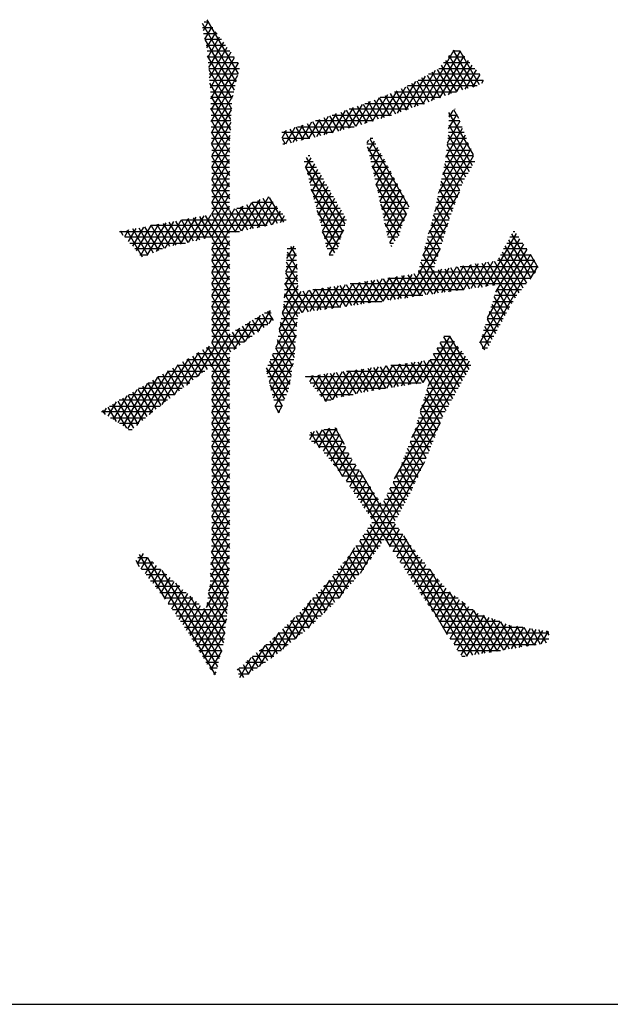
# Model space of a CAD drawing. Header units: millimetres. Extents: x 773 to 1664, y 340 to 970.
# Tile 23 of 60: x 1238 to 1246, y 340 to 353. Entities that reach past the tile are written whole.
import ezdxf

# ---------------------------------------------------------------- set-up
doc = ezdxf.new("R2010")
doc.units = ezdxf.units.MM
doc.header["$LTSCALE"] = 46.2
doc.layers.get('0').update_dxf_attribs({"linetype": 'CONTINUOUS'})
doc.layers.add('1', color=7, linetype='CONTINUOUS')

msp = doc.modelspace()

# ---------------------------------------------------------------- linework, layer by layer
at = {"linetype": 'Continuous'}
msp.add_line((772.801, 340.328), (1663.801, 340.328), dxfattribs=at)
at = {"layer": '1', "linetype": 'Continuous'}
for p, q in [((1241.021, 352.401), (1240.58, 353.165)), ((1240.657, 353.192), (1240.588, 353.073)), ((1240.603, 353.188), (1240.66, 353.188)), ((1240.638, 353.217), (1241.047, 352.508)), ((1240.716, 353.112), (1240.58, 353.112)), ((1240.595, 353.035), (1240.772, 353.035)), ((1240.611, 352.961), (1240.706, 353.125)), ((1240.755, 353.058), (1240.634, 352.849)), ((1240.828, 352.959), (1240.611, 352.959)), ((1240.611, 352.959), (1240.995, 352.294)), ((1240.65, 352.723), (1240.805, 352.991)), ((1240.854, 352.924), (1240.661, 352.589)), ((1240.627, 352.883), (1240.884, 352.883)), ((1240.94, 352.807), (1240.643, 352.807)), ((1240.672, 352.456), (1240.903, 352.857)), ((1240.952, 352.79), (1240.682, 352.322)), ((1243.466, 352.113), (1243.875, 352.822)), ((1243.955, 352.807), (1243.577, 352.154)), ((1243.955, 352.807), (1243.859, 352.807)), ((1243.864, 352.813), (1244.137, 352.339)), ((1244.211, 352.364), (1243.956, 352.806)), ((1240.969, 352.187), (1240.648, 352.743)), ((1240.649, 352.731), (1240.996, 352.731)), ((1241.049, 352.654), (1240.655, 352.654)), ((1240.688, 352.18), (1241.002, 352.723)), ((1241.05, 352.653), (1240.691, 352.033)), ((1243.689, 352.194), (1244.007, 352.745)), ((1244.084, 352.654), (1243.738, 352.654)), ((1243.762, 352.684), (1243.985, 352.298)), ((1243.799, 352.731), (1244.019, 352.731)), ((1244.059, 352.683), (1243.8, 352.235)), ((1244.061, 352.318), (1243.813, 352.749)), ((1240.662, 352.578), (1241.067, 352.578)), ((1240.663, 352.565), (1240.959, 352.051)), ((1243.63, 352.551), (1243.354, 352.073)), ((1243.765, 352.222), (1243.588, 352.528)), ((1243.655, 352.564), (1243.838, 352.249)), ((1243.678, 352.578), (1244.148, 352.578)), ((1243.91, 352.275), (1243.711, 352.62)), ((1243.912, 352.275), (1244.111, 352.621)), ((1244.164, 352.56), (1244.017, 352.306)), ((1241.046, 352.502), (1240.668, 352.502)), ((1240.674, 352.426), (1241.027, 352.426)), ((1240.694, 351.885), (1241.043, 352.489)), ((1243.372, 352.408), (1243.132, 351.992)), ((1243.243, 352.032), (1243.501, 352.479)), ((1243.388, 352.417), (1243.547, 352.143)), ((1243.404, 352.426), (1244.256, 352.426)), ((1243.619, 352.169), (1243.455, 352.454)), ((1243.522, 352.491), (1243.692, 352.196)), ((1244.212, 352.502), (1243.542, 352.502)), ((1244.122, 352.334), (1244.216, 352.498)), ((1244.259, 352.42), (1244.236, 352.381)), ((1240.953, 351.911), (1240.677, 352.388)), ((1241.009, 352.35), (1240.68, 352.35)), ((1240.686, 352.273), (1240.99, 352.273)), ((1243.126, 352.286), (1242.916, 351.923)), ((1243.024, 351.958), (1243.243, 352.337)), ((1243.095, 352.273), (1243.906, 352.273)), ((1243.115, 352.281), (1243.256, 352.037)), ((1243.329, 352.063), (1243.186, 352.311)), ((1243.255, 352.343), (1243.401, 352.09)), ((1244.178, 352.35), (1243.266, 352.35)), ((1243.474, 352.116), (1243.322, 352.38)), ((1240.688, 352.217), (1240.946, 351.77)), ((1240.971, 352.197), (1240.688, 352.197)), ((1240.978, 352.225), (1240.697, 351.738)), ((1242.595, 351.824), (1242.783, 352.15)), ((1242.895, 352.192), (1242.701, 351.855)), ((1242.887, 351.914), (1242.756, 352.14)), ((1242.808, 351.889), (1243.01, 352.239)), ((1242.829, 352.167), (1242.961, 351.938)), ((1243.035, 351.961), (1242.901, 352.194)), ((1243.697, 352.197), (1242.909, 352.197)), ((1242.972, 352.223), (1243.11, 351.985)), ((1243.183, 352.01), (1243.043, 352.252)), ((1240.689, 352.121), (1240.963, 352.121)), ((1240.939, 351.629), (1240.691, 352.059)), ((1240.959, 352.045), (1240.691, 352.045)), ((1240.7, 351.591), (1240.959, 352.038)), ((1242.448, 352.027), (1242.281, 351.737)), ((1242.385, 351.766), (1242.558, 352.066)), ((1242.393, 352.008), (1242.512, 351.801)), ((1242.588, 351.822), (1242.466, 352.033)), ((1242.671, 352.108), (1242.49, 351.795)), ((1243.278, 352.045), (1242.5, 352.045)), ((1242.539, 352.059), (1242.664, 351.843)), ((1242.738, 351.867), (1242.612, 352.086)), ((1242.684, 352.113), (1242.812, 351.89)), ((1242.706, 352.121), (1243.487, 352.121)), ((1243.858, 352.03), (1243.807, 351.941)), ((1243.938, 351.922), (1243.871, 352.037)), ((1243.89, 352.045), (1243.885, 352.045)), ((1240.693, 351.969), (1240.955, 351.969)), ((1240.694, 351.901), (1240.936, 351.483)), ((1240.952, 351.892), (1240.694, 351.892)), ((1242.009, 351.876), (1241.871, 351.637)), ((1241.972, 351.66), (1242.118, 351.912)), ((1242.132, 351.697), (1242.025, 351.881)), ((1242.819, 351.892), (1242.059, 351.892)), ((1242.228, 351.95), (1242.074, 351.684)), ((1242.099, 351.906), (1242.208, 351.718)), ((1242.284, 351.738), (1242.173, 351.931)), ((1242.176, 351.709), (1242.338, 351.988)), ((1242.246, 351.957), (1242.36, 351.759)), ((1242.281, 351.969), (1243.058, 351.969)), ((1242.436, 351.78), (1242.319, 351.982)), ((1243.952, 351.888), (1243.787, 351.602)), ((1243.805, 352.001), (1244.125, 351.446)), ((1243.805, 351.786), (1243.916, 351.978)), ((1243.806, 351.969), (1243.92, 351.969)), ((1243.95, 351.892), (1243.809, 351.892)), ((1240.696, 351.816), (1240.948, 351.816)), ((1240.951, 351.872), (1240.701, 351.44)), ((1241.626, 351.671), (1241.683, 351.77)), ((1241.655, 351.76), (1241.744, 351.607)), ((1241.792, 351.805), (1241.667, 351.589)), ((1241.821, 351.625), (1241.729, 351.785)), ((1241.769, 351.613), (1241.9, 351.841)), ((1241.803, 351.809), (1241.899, 351.643)), ((1241.826, 351.816), (1242.568, 351.816)), ((1241.977, 351.661), (1241.877, 351.833)), ((1241.951, 351.857), (1242.054, 351.679)), ((1243.768, 351.418), (1243.987, 351.797)), ((1243.808, 351.816), (1243.98, 351.816)), ((1244.119, 351.304), (1243.81, 351.838)), ((1240.936, 351.33), (1240.697, 351.743)), ((1240.944, 351.74), (1240.697, 351.74)), ((1240.699, 351.664), (1240.941, 351.664)), ((1240.701, 351.287), (1240.943, 351.706)), ((1242.29, 351.74), (1241.621, 351.74)), ((1241.627, 351.664), (1241.988, 351.664)), ((1241.666, 351.589), (1241.627, 351.656)), ((1242.753, 351.641), (1242.732, 351.604)), ((1242.757, 351.494), (1242.832, 351.625)), ((1242.771, 351.657), (1243.285, 350.767)), ((1242.778, 351.664), (1242.811, 351.664)), ((1244.023, 351.706), (1243.723, 351.187)), ((1243.793, 351.664), (1244.039, 351.664)), ((1243.797, 351.708), (1244.073, 351.231)), ((1244.009, 351.74), (1243.801, 351.74)), ((1240.937, 351.588), (1240.7, 351.588)), ((1240.7, 351.586), (1240.936, 351.178)), ((1240.936, 351.541), (1240.701, 351.135)), ((1240.701, 351.511), (1240.936, 351.511)), ((1241.66, 351.588), (1241.633, 351.588)), ((1242.852, 351.588), (1242.735, 351.588)), ((1243.251, 350.672), (1242.743, 351.552)), ((1242.753, 351.511), (1242.893, 351.511)), ((1242.875, 351.546), (1242.781, 351.385)), ((1244.094, 351.525), (1243.619, 350.701)), ((1243.673, 350.947), (1244.058, 351.615)), ((1243.778, 351.511), (1244.099, 351.511)), ((1244.029, 351.155), (1243.784, 351.578)), ((1244.069, 351.588), (1243.785, 351.588)), ((1240.936, 351.435), (1240.701, 351.435)), ((1240.936, 351.025), (1240.701, 351.432)), ((1240.701, 350.982), (1240.936, 351.389)), ((1240.701, 351.359), (1240.936, 351.359)), ((1241.912, 351.359), (1242.032, 351.359)), ((1241.931, 351.284), (1242.003, 351.409)), ((1242.449, 350.539), (1241.943, 351.414)), ((1241.988, 351.435), (1241.964, 351.435)), ((1242.935, 351.435), (1242.77, 351.435)), ((1242.787, 351.359), (1242.976, 351.359)), ((1242.806, 351.275), (1242.917, 351.468)), ((1242.96, 351.389), (1242.831, 351.165)), ((1243.541, 350.413), (1244.13, 351.434)), ((1243.76, 351.359), (1244.147, 351.359)), ((1244.129, 351.435), (1243.77, 351.435)), ((1243.771, 351.448), (1243.987, 351.075)), ((1240.936, 351.283), (1240.701, 351.283)), ((1240.701, 351.28), (1240.936, 350.873)), ((1240.936, 351.236), (1240.701, 350.83)), ((1242.076, 351.283), (1241.932, 351.283)), ((1241.932, 351.281), (1242.419, 350.438)), ((1242.047, 351.332), (1241.959, 351.18)), ((1241.986, 351.075), (1242.091, 351.256)), ((1242.8, 351.303), (1243.218, 350.578)), ((1243.017, 351.283), (1242.804, 351.283)), ((1242.855, 351.055), (1243.002, 351.31)), ((1243.045, 351.232), (1242.88, 350.946)), ((1244.104, 351.283), (1243.743, 351.283)), ((1243.953, 350.982), (1243.753, 351.328)), ((1240.701, 351.207), (1240.936, 351.207)), ((1240.936, 351.13), (1240.701, 351.13)), ((1240.936, 350.721), (1240.701, 351.127)), ((1241.952, 351.207), (1242.12, 351.207)), ((1242.164, 351.13), (1241.972, 351.13)), ((1242.135, 351.18), (1242.014, 350.971)), ((1242.042, 350.866), (1242.179, 351.104)), ((1242.821, 351.207), (1243.058, 351.207)), ((1243.1, 351.13), (1242.838, 351.13)), ((1242.905, 350.836), (1243.088, 351.153)), ((1243.884, 350.797), (1243.706, 351.105)), ((1244.014, 351.13), (1243.711, 351.13)), ((1243.727, 351.207), (1244.059, 351.207)), ((1243.729, 351.216), (1243.918, 350.89)), ((1240.701, 350.677), (1240.936, 351.084)), ((1240.701, 351.054), (1240.936, 351.054)), ((1240.936, 350.978), (1240.701, 350.978)), ((1240.701, 350.975), (1241.013, 350.434)), ((1241.992, 351.054), (1242.208, 351.054)), ((1242.389, 350.338), (1242.006, 351)), ((1242.252, 350.978), (1242.012, 350.978)), ((1242.223, 351.028), (1242.069, 350.761)), ((1242.855, 351.054), (1243.141, 351.054)), ((1243.185, 350.483), (1242.856, 351.053)), ((1243.182, 350.978), (1242.873, 350.978)), ((1243.13, 351.074), (1242.929, 350.726)), ((1242.954, 350.617), (1243.173, 350.996)), ((1243.951, 350.978), (1243.679, 350.978)), ((1243.682, 350.993), (1243.849, 350.704)), ((1243.695, 351.054), (1243.979, 351.054)), ((1240.936, 350.932), (1240.598, 350.347)), ((1240.701, 350.902), (1240.936, 350.902)), ((1241.098, 350.452), (1241.335, 350.861)), ((1241.445, 350.9), (1241.199, 350.473)), ((1241.301, 350.849), (1241.484, 350.533)), ((1241.562, 350.55), (1241.374, 350.876)), ((1241.454, 350.889), (1241.641, 350.567)), ((1242.032, 350.902), (1242.295, 350.902)), ((1242.097, 350.657), (1242.267, 350.951)), ((1242.311, 350.875), (1242.125, 350.552)), ((1242.89, 350.902), (1243.223, 350.902)), ((1243.215, 350.917), (1242.979, 350.507)), ((1243.944, 350.96), (1243.463, 350.126)), ((1243.816, 350.609), (1243.659, 350.882)), ((1243.663, 350.902), (1243.923, 350.902)), ((1240.699, 350.37), (1240.936, 350.779)), ((1240.936, 350.826), (1240.701, 350.826)), ((1240.936, 350.416), (1240.701, 350.822)), ((1240.701, 350.068), (1241.112, 350.78)), ((1240.701, 350.749), (1240.936, 350.749)), ((1241, 350.739), (1240.701, 350.22)), ((1241.092, 350.45), (1240.938, 350.716)), ((1241.224, 350.821), (1240.998, 350.43)), ((1241.011, 350.743), (1241.17, 350.467)), ((1241.029, 350.749), (1241.569, 350.749)), ((1241.249, 350.483), (1241.084, 350.769)), ((1241.156, 350.796), (1241.327, 350.5)), ((1241.405, 350.516), (1241.229, 350.822)), ((1241.507, 350.826), (1241.237, 350.826)), ((1241.299, 350.494), (1241.497, 350.837)), ((1241.549, 350.774), (1241.399, 350.515)), ((1242.339, 350.826), (1242.052, 350.826)), ((1242.072, 350.749), (1242.383, 350.749)), ((1242.08, 350.719), (1242.359, 350.237)), ((1242.152, 350.447), (1242.355, 350.799)), ((1242.399, 350.723), (1242.18, 350.343)), ((1243.265, 350.826), (1242.907, 350.826)), ((1242.912, 350.803), (1243.152, 350.388)), ((1242.924, 350.749), (1243.278, 350.749)), ((1243.003, 350.397), (1243.258, 350.838)), ((1243.631, 350.749), (1243.866, 350.749)), ((1243.635, 350.77), (1243.785, 350.511)), ((1243.894, 350.826), (1243.647, 350.826)), ((1240.09, 350.228), (1240.301, 350.594)), ((1240.399, 350.613), (1240.193, 350.255)), ((1240.294, 350.278), (1240.498, 350.631)), ((1240.465, 350.317), (1240.304, 350.595)), ((1240.315, 350.597), (1241.678, 350.597)), ((1240.384, 350.61), (1240.543, 350.334)), ((1240.597, 350.649), (1240.395, 350.301)), ((1240.62, 350.352), (1240.463, 350.624)), ((1240.497, 350.324), (1240.695, 350.667)), ((1240.543, 350.639), (1240.698, 350.37)), ((1240.936, 350.111), (1240.622, 350.654)), ((1241.632, 350.673), (1240.701, 350.673)), ((1240.701, 350.67), (1240.936, 350.263)), ((1241.499, 350.536), (1241.601, 350.712)), ((1241.652, 350.649), (1241.6, 350.558)), ((1242.427, 350.673), (1242.093, 350.673)), ((1242.113, 350.597), (1242.466, 350.597)), ((1242.207, 350.238), (1242.443, 350.646)), ((1243.252, 350.673), (1242.941, 350.673)), ((1242.958, 350.597), (1243.225, 350.597)), ((1243.254, 350.679), (1243.032, 350.295)), ((1243.59, 350.597), (1243.812, 350.597)), ((1243.754, 350.412), (1243.608, 350.664)), ((1243.838, 350.673), (1243.611, 350.673)), ((1239.611, 350.467), (1239.557, 350.373)), ((1239.589, 350.462), (1239.792, 350.111)), ((1239.61, 350.313), (1239.71, 350.485)), ((1239.808, 350.503), (1239.663, 350.252)), ((1239.863, 350.139), (1239.668, 350.477)), ((1239.716, 350.192), (1239.907, 350.521)), ((1239.748, 350.492), (1239.935, 350.167)), ((1240.005, 350.54), (1239.769, 350.131)), ((1240.007, 350.196), (1239.827, 350.507)), ((1239.862, 350.139), (1240.104, 350.558)), ((1241.426, 350.521), (1239.904, 350.521)), ((1239.907, 350.521), (1240.078, 350.224)), ((1240.202, 350.576), (1239.976, 350.184)), ((1240.154, 350.246), (1239.986, 350.536)), ((1240.066, 350.551), (1240.231, 350.264)), ((1240.309, 350.281), (1240.145, 350.566)), ((1240.225, 350.58), (1240.387, 350.299)), ((1242.443, 350.521), (1242.133, 350.521)), ((1242.427, 350.466), (1242.24, 350.143)), ((1243.103, 350.319), (1242.968, 350.553)), ((1243.198, 350.521), (1242.975, 350.521)), ((1243.231, 349.573), (1243.8, 350.557)), ((1243.691, 350.215), (1243.552, 350.456)), ((1243.788, 350.521), (1243.57, 350.521)), ((1243.58, 350.56), (1243.723, 350.314)), ((1239.495, 350.445), (1241.066, 350.445)), ((1239.504, 350.434), (1239.513, 350.448)), ((1239.542, 350.391), (1239.509, 350.448)), ((1240.692, 350.368), (1239.562, 350.368)), ((1240.936, 350.368), (1240.701, 350.368)), ((1240.701, 350.365), (1240.936, 349.958)), ((1242.153, 350.445), (1242.421, 350.445)), ((1242.312, 350.166), (1242.154, 350.439)), ((1242.398, 350.368), (1242.173, 350.368)), ((1242.993, 350.445), (1243.172, 350.445)), ((1243.138, 350.368), (1243.01, 350.368)), ((1243.524, 350.353), (1243.66, 350.117)), ((1243.74, 350.368), (1243.528, 350.368)), ((1243.549, 350.445), (1243.764, 350.445)), ((1244.688, 350.42), (1244.286, 349.723)), ((1244.382, 349.737), (1244.736, 350.35)), ((1244.59, 350.336), (1244.88, 349.833)), ((1244.723, 350.368), (1244.607, 350.368)), ((1244.933, 349.894), (1244.632, 350.415)), ((1244.648, 350.445), (1244.671, 350.445)), ((1239.628, 350.292), (1240.357, 350.292)), ((1240.058, 350.216), (1239.695, 350.216)), ((1240.936, 350.322), (1240.701, 349.915)), ((1240.701, 350.292), (1240.936, 350.292)), ((1240.936, 350.216), (1240.701, 350.216)), ((1240.936, 349.806), (1240.701, 350.213)), ((1241.777, 350.254), (1241.682, 350.091)), ((1241.805, 350.216), (1241.69, 350.216)), ((1241.81, 350.12), (1241.737, 350.248)), ((1242.193, 350.292), (1242.375, 350.292)), ((1242.347, 350.216), (1242.213, 350.216)), ((1243.033, 350.292), (1243.084, 350.292)), ((1243.047, 350.265), (1243.055, 350.25)), ((1243.693, 350.22), (1243.327, 349.587)), ((1243.692, 350.216), (1243.487, 350.216)), ((1243.629, 350.018), (1243.496, 350.249)), ((1243.508, 350.292), (1243.716, 350.292)), ((1244.315, 349.316), (1244.832, 350.211)), ((1244.784, 350.28), (1244.419, 349.649)), ((1244.828, 350.216), (1244.525, 350.216)), ((1244.829, 349.769), (1244.547, 350.257)), ((1244.566, 350.292), (1244.776, 350.292)), ((1239.762, 350.14), (1239.865, 350.14)), ((1240.701, 349.763), (1240.936, 350.169)), ((1240.701, 350.14), (1240.936, 350.14)), ((1241.671, 349.919), (1241.808, 350.157)), ((1241.685, 350.14), (1241.809, 350.14)), ((1241.688, 350.18), (1241.819, 349.952)), ((1242.242, 350.14), (1242.293, 350.14)), ((1243.466, 350.14), (1243.668, 350.14)), ((1243.468, 350.145), (1243.755, 349.648)), ((1244.879, 350.141), (1244.211, 348.983)), ((1244.257, 348.91), (1244.927, 350.071)), ((1244.727, 349.642), (1244.462, 350.099)), ((1244.484, 350.14), (1244.88, 350.14)), ((1244.505, 350.178), (1244.778, 349.705)), ((1244.874, 350.149), (1244.975, 349.973)), ((1240.936, 350.064), (1240.701, 350.064)), ((1240.701, 350.06), (1240.936, 349.654)), ((1240.936, 350.017), (1240.701, 349.61)), ((1240.701, 349.987), (1240.936, 349.987)), ((1241.816, 350.017), (1241.66, 349.748)), ((1241.676, 349.987), (1241.817, 349.987)), ((1241.828, 349.784), (1241.679, 350.042)), ((1241.813, 350.064), (1241.68, 350.064)), ((1243.425, 349.987), (1243.619, 349.987)), ((1243.674, 349.636), (1243.44, 350.042)), ((1243.644, 350.064), (1243.446, 350.064)), ((1243.713, 349.95), (1243.519, 349.614)), ((1243.615, 349.628), (1243.81, 349.965)), ((1243.836, 349.659), (1243.672, 349.944)), ((1243.906, 349.98), (1243.711, 349.641)), ((1243.753, 349.956), (1243.918, 349.671)), ((1243.807, 349.655), (1244.003, 349.995)), ((1243.999, 349.682), (1243.834, 349.969)), ((1244.1, 350.01), (1243.903, 349.669)), ((1243.915, 349.981), (1244.08, 349.694)), ((1243.955, 349.987), (1244.969, 349.987)), ((1244.162, 349.706), (1243.995, 349.994)), ((1243.998, 349.682), (1244.196, 350.025)), ((1244.076, 350.006), (1244.243, 349.717)), ((1244.293, 350.04), (1244.094, 349.696)), ((1244.324, 349.729), (1244.157, 350.019)), ((1244.19, 349.71), (1244.39, 350.055)), ((1244.238, 350.031), (1244.406, 349.74)), ((1244.634, 349.498), (1244.318, 350.044)), ((1244.399, 350.056), (1244.678, 349.574)), ((1244.932, 350.064), (1244.443, 350.064)), ((1244.968, 349.99), (1244.87, 349.821)), ((1240.936, 349.911), (1240.701, 349.911)), ((1240.936, 349.501), (1240.701, 349.908)), ((1240.701, 349.458), (1240.936, 349.865)), ((1240.701, 349.835), (1240.936, 349.835)), ((1241.649, 349.576), (1241.823, 349.878)), ((1241.666, 349.835), (1241.826, 349.835)), ((1241.67, 349.905), (1241.966, 349.393)), ((1241.821, 349.911), (1241.671, 349.911)), ((1242.936, 349.824), (1242.752, 349.505)), ((1242.848, 349.519), (1243.033, 349.839)), ((1243.023, 349.544), (1242.868, 349.813)), ((1243.129, 349.854), (1242.944, 349.532)), ((1242.948, 349.826), (1243.104, 349.555)), ((1243.01, 349.835), (1244.882, 349.835)), ((1243.186, 349.567), (1243.029, 349.838)), ((1243.04, 349.546), (1243.226, 349.869)), ((1243.11, 349.851), (1243.267, 349.578)), ((1243.323, 349.883), (1243.136, 349.56)), ((1243.348, 349.59), (1243.191, 349.863)), ((1243.272, 349.876), (1243.43, 349.601)), ((1243.511, 349.613), (1243.352, 349.888)), ((1244.949, 349.911), (1243.404, 349.911)), ((1243.412, 349.938), (1243.592, 349.625)), ((1243.423, 349.601), (1243.616, 349.935)), ((1240.936, 349.759), (1240.701, 349.759)), ((1240.701, 349.755), (1240.936, 349.349)), ((1240.936, 349.712), (1240.701, 349.306)), ((1240.701, 349.683), (1240.936, 349.683)), ((1241.831, 349.738), (1241.625, 349.382)), ((1241.656, 349.683), (1241.834, 349.683)), ((1241.885, 349.382), (1241.661, 349.768)), ((1241.83, 349.759), (1241.661, 349.759)), ((1241.889, 349.382), (1242.066, 349.689)), ((1242.163, 349.704), (1241.985, 349.396)), ((1242.025, 349.683), (1244.001, 349.683)), ((1242.21, 349.428), (1242.06, 349.688)), ((1242.081, 349.41), (1242.26, 349.719)), ((1242.141, 349.701), (1242.291, 349.44)), ((1242.356, 349.734), (1242.177, 349.423)), ((1242.373, 349.451), (1242.221, 349.713)), ((1242.273, 349.437), (1242.453, 349.749)), ((1242.302, 349.726), (1242.454, 349.463)), ((1242.549, 349.764), (1242.369, 349.451)), ((1242.535, 349.474), (1242.383, 349.738)), ((1242.464, 349.464), (1242.646, 349.779)), ((1242.464, 349.751), (1242.617, 349.486)), ((1244.821, 349.759), (1242.517, 349.759)), ((1242.698, 349.497), (1242.544, 349.763)), ((1242.743, 349.794), (1242.56, 349.478)), ((1242.625, 349.776), (1242.779, 349.509)), ((1242.656, 349.492), (1242.839, 349.809)), ((1242.861, 349.521), (1242.706, 349.788)), ((1242.787, 349.801), (1242.942, 349.532)), ((1244.43, 349.683), (1244.759, 349.683)), ((1244.433, 349.693), (1244.589, 349.422)), ((1240.936, 349.606), (1240.701, 349.606)), ((1240.936, 349.196), (1240.701, 349.603)), ((1240.701, 349.153), (1240.936, 349.56)), ((1241.97, 349.674), (1241.54, 348.929)), ((1241.587, 349.163), (1241.873, 349.659)), ((1243.465, 349.606), (1241.651, 349.606)), ((1241.653, 349.631), (1241.826, 349.331)), ((1242.047, 349.405), (1241.898, 349.663)), ((1241.979, 349.676), (1242.129, 349.417)), ((1244.545, 349.346), (1244.402, 349.594)), ((1244.698, 349.606), (1244.406, 349.606)), ((1240.701, 349.53), (1240.936, 349.53)), ((1240.936, 349.454), (1240.701, 349.454)), ((1240.701, 349.45), (1241.013, 348.91)), ((1242.393, 349.454), (1241.638, 349.454)), ((1241.816, 349.196), (1241.644, 349.494)), ((1241.646, 349.53), (1242.929, 349.53)), ((1244.608, 349.454), (1244.358, 349.454)), ((1244.371, 349.495), (1244.503, 349.268)), ((1244.382, 349.53), (1244.652, 349.53)), ((1240.936, 349.407), (1240.701, 349.001)), ((1240.701, 349.378), (1240.936, 349.378)), ((1240.936, 349.302), (1240.701, 349.302)), ((1240.951, 348.864), (1240.701, 349.298)), ((1241.146, 349.009), (1241.341, 349.347)), ((1241.503, 349.302), (1241.266, 349.302)), ((1241.466, 349.412), (1241.301, 349.125)), ((1241.302, 349.324), (1241.382, 349.186)), ((1241.443, 349.231), (1241.368, 349.363)), ((1241.393, 349.378), (1241.478, 349.378)), ((1241.433, 349.402), (1241.505, 349.277)), ((1241.455, 349.24), (1241.498, 349.315)), ((1241.823, 349.302), (1241.611, 349.302)), ((1241.624, 349.378), (1241.857, 349.378)), ((1241.624, 349.376), (1241.805, 349.062)), ((1244.309, 349.298), (1244.417, 349.11)), ((1244.521, 349.302), (1244.311, 349.302)), ((1244.334, 349.378), (1244.564, 349.378)), ((1244.46, 349.189), (1244.34, 349.396)), ((1240.53, 348.553), (1240.936, 349.255)), ((1240.701, 349.225), (1240.936, 349.225)), ((1240.701, 348.544), (1241.071, 349.185)), ((1241.206, 349.266), (1240.991, 348.894)), ((1241.041, 349.167), (1241.136, 349.002)), ((1241.197, 349.048), (1241.106, 349.206)), ((1241.138, 349.225), (1241.435, 349.225)), ((1241.171, 349.245), (1241.259, 349.094)), ((1241.32, 349.14), (1241.237, 349.284)), ((1241.426, 348.58), (1241.821, 349.263)), ((1241.598, 349.225), (1241.818, 349.225)), ((1241.795, 348.927), (1241.604, 349.259)), ((1244.375, 349.031), (1244.278, 349.199)), ((1244.287, 349.225), (1244.48, 349.225)), ((1240.937, 349.104), (1240.689, 348.676)), ((1240.936, 349.149), (1240.701, 349.149)), ((1240.701, 349.146), (1240.936, 348.739)), ((1240.701, 349.073), (1241.231, 349.073)), ((1241.074, 348.956), (1240.975, 349.128)), ((1241.333, 349.149), (1241.011, 349.149)), ((1241.807, 349.088), (1241.453, 348.475)), ((1241.571, 349.073), (1241.806, 349.073)), ((1241.583, 349.142), (1241.783, 348.796)), ((1241.812, 349.149), (1241.584, 349.149)), ((1243.473, 348.468), (1243.823, 349.073)), ((1243.739, 349.066), (1244.028, 348.566)), ((1243.743, 349.073), (1243.823, 349.073)), ((1244.074, 348.638), (1243.822, 349.075)), ((1244.239, 349.073), (1244.397, 349.073)), ((1244.247, 349.1), (1244.332, 348.953)), ((1244.439, 349.149), (1244.263, 349.149)), ((1240.668, 348.945), (1240.372, 348.43)), ((1240.629, 348.921), (1241.027, 348.921)), ((1240.648, 348.932), (1240.936, 348.434)), ((1241.129, 348.997), (1240.701, 348.997)), ((1240.936, 348.587), (1240.701, 348.993)), ((1241.48, 348.369), (1241.794, 348.913)), ((1241.535, 348.92), (1241.743, 348.559)), ((1241.536, 348.921), (1241.795, 348.921)), ((1241.801, 348.997), (1241.558, 348.997)), ((1241.763, 348.678), (1241.563, 349.025)), ((1243.438, 348.101), (1243.923, 348.943)), ((1243.873, 349.008), (1243.531, 348.415)), ((1243.65, 348.916), (1243.942, 348.41)), ((1243.653, 348.921), (1243.94, 348.921)), ((1243.985, 348.488), (1243.694, 348.991)), ((1243.882, 348.997), (1243.698, 348.997)), ((1244.356, 348.997), (1244.215, 348.997)), ((1244.28, 348.891), (1244.216, 349.001)), ((1244.244, 348.921), (1244.315, 348.921)), ((1240.399, 348.782), (1240.05, 348.178)), ((1240.213, 348.308), (1240.534, 348.863)), ((1240.581, 348.592), (1240.452, 348.814)), ((1240.936, 348.844), (1240.502, 348.844)), ((1240.517, 348.854), (1240.641, 348.639)), ((1240.936, 348.282), (1240.583, 348.893)), ((1240.936, 348.798), (1240.701, 348.391)), ((1241.724, 348.441), (1241.497, 348.833)), ((1241.789, 348.844), (1241.502, 348.844)), ((1243.097, 347.207), (1244.024, 348.812)), ((1243.974, 348.877), (1243.318, 347.742)), ((1243.898, 348.332), (1243.605, 348.841)), ((1243.999, 348.844), (1243.607, 348.844)), ((1239.887, 348.048), (1240.264, 348.701)), ((1240.337, 348.404), (1240.191, 348.657)), ((1240.936, 348.692), (1240.249, 348.692)), ((1240.256, 348.696), (1240.398, 348.451)), ((1240.459, 348.498), (1240.322, 348.736)), ((1240.376, 348.768), (1240.936, 348.768)), ((1240.387, 348.775), (1240.52, 348.545)), ((1241.658, 348.25), (1241.421, 348.66)), ((1241.765, 348.692), (1241.435, 348.692)), ((1241.459, 348.747), (1241.693, 348.341)), ((1241.469, 348.768), (1241.778, 348.768)), ((1241.77, 348.718), (1241.507, 348.263)), ((1244.074, 348.745), (1242.169, 345.446)), ((1242.791, 348.659), (1242.596, 348.319)), ((1242.695, 348.339), (1242.887, 348.671)), ((1242.746, 348.653), (1242.905, 348.377)), ((1242.982, 348.684), (1242.794, 348.359)), ((1242.985, 348.39), (1242.827, 348.663)), ((1242.892, 348.375), (1243.077, 348.696)), ((1242.909, 348.674), (1243.066, 348.403)), ((1243.172, 348.709), (1242.989, 348.391)), ((1243.146, 348.416), (1242.991, 348.685)), ((1244.097, 348.692), (1243.046, 348.692)), ((1243.073, 348.696), (1243.227, 348.428)), ((1243.086, 348.406), (1243.268, 348.721)), ((1243.308, 348.441), (1243.155, 348.706)), ((1243.363, 348.734), (1243.182, 348.421)), ((1243.236, 348.717), (1243.388, 348.454)), ((1243.279, 348.437), (1243.458, 348.746)), ((1243.469, 348.467), (1243.318, 348.728)), ((1243.553, 348.759), (1243.376, 348.452)), ((1243.4, 348.739), (1243.549, 348.48)), ((1243.812, 348.177), (1243.482, 348.749)), ((1243.56, 348.766), (1243.855, 348.255)), ((1243.562, 348.768), (1244.057, 348.768)), ((1239.602, 347.86), (1239.994, 348.538)), ((1240.129, 348.62), (1239.715, 347.903)), ((1239.995, 348.539), (1240.155, 348.262)), ((1240.513, 348.54), (1239.996, 348.54)), ((1240.215, 348.31), (1240.06, 348.578)), ((1240.123, 348.616), (1240.612, 348.616)), ((1240.126, 348.618), (1240.276, 348.357)), ((1240.701, 348.239), (1240.936, 348.645)), ((1240.701, 348.616), (1240.936, 348.616)), ((1240.936, 348.54), (1240.701, 348.54)), ((1240.701, 348.536), (1240.936, 348.129)), ((1241.417, 348.616), (1241.753, 348.616)), ((1241.74, 348.54), (1241.437, 348.54)), ((1241.928, 348.545), (1241.931, 348.54)), ((1241.931, 348.54), (1241.934, 348.546)), ((1244.013, 348.54), (1241.931, 348.54)), ((1242.03, 348.558), (1241.982, 348.476)), ((1242.207, 348.214), (1242.009, 348.556)), ((1242.033, 348.412), (1242.125, 348.571)), ((1242.22, 348.584), (1242.084, 348.348)), ((1242.091, 348.567), (1242.279, 348.242)), ((1242.135, 348.284), (1242.315, 348.596)), ((1242.351, 348.269), (1242.173, 348.577)), ((1242.41, 348.609), (1242.186, 348.22)), ((1242.255, 348.588), (1242.429, 348.286)), ((1242.289, 348.245), (1242.506, 348.621)), ((1242.508, 348.302), (1242.337, 348.599)), ((1242.601, 348.634), (1242.397, 348.28)), ((1242.418, 348.61), (1242.587, 348.318)), ((1242.466, 348.616), (1244.057, 348.616)), ((1242.496, 348.299), (1242.696, 348.646)), ((1242.666, 348.333), (1242.5, 348.62)), ((1242.582, 348.631), (1242.745, 348.349)), ((1242.824, 348.364), (1242.664, 348.642)), ((1239.859, 348.457), (1239.538, 347.901)), ((1239.974, 348.118), (1239.799, 348.421)), ((1239.864, 348.46), (1240.035, 348.166)), ((1239.869, 348.463), (1240.414, 348.463)), ((1240.095, 348.214), (1239.93, 348.5)), ((1240.936, 348.493), (1240.701, 348.086)), ((1240.701, 348.463), (1240.936, 348.463)), ((1241.456, 348.463), (1241.728, 348.463)), ((1241.463, 348.435), (1241.623, 348.159)), ((1241.534, 348.157), (1241.734, 348.505)), ((1241.992, 348.463), (1243.447, 348.463)), ((1243.545, 348.463), (1243.971, 348.463)), ((1243.55, 348.479), (1243.769, 348.099)), ((1239.589, 348.295), (1239.41, 347.984)), ((1239.474, 347.943), (1239.724, 348.376)), ((1239.603, 348.303), (1239.795, 347.971)), ((1239.616, 348.311), (1240.217, 348.311)), ((1239.854, 348.022), (1239.669, 348.342)), ((1239.734, 348.382), (1239.914, 348.07)), ((1240.316, 348.387), (1239.743, 348.387)), ((1240.936, 348.387), (1240.701, 348.387)), ((1240.936, 347.977), (1240.701, 348.384)), ((1240.701, 347.934), (1240.936, 348.34)), ((1240.701, 348.311), (1240.936, 348.311)), ((1241.711, 348.387), (1241.475, 348.387)), ((1241.495, 348.311), (1241.681, 348.311)), ((1242.968, 348.387), (1242.052, 348.387)), ((1242.113, 348.311), (1242.554, 348.311)), ((1243.49, 348.278), (1243.692, 347.929)), ((1243.5, 348.311), (1243.887, 348.311)), ((1243.727, 348.019), (1243.52, 348.378)), ((1243.929, 348.387), (1243.523, 348.387)), ((1239.342, 348.146), (1239.451, 347.958)), ((1239.346, 348.025), (1239.454, 348.213)), ((1239.363, 348.159), (1240.026, 348.159)), ((1239.591, 347.868), (1239.407, 348.185)), ((1239.473, 348.224), (1239.677, 347.87)), ((1240.121, 348.235), (1239.49, 348.235)), ((1239.736, 347.921), (1239.538, 348.264)), ((1240.936, 348.235), (1240.701, 348.235)), ((1240.701, 348.231), (1240.936, 347.825)), ((1240.936, 348.188), (1240.701, 347.781)), ((1240.701, 348.159), (1240.936, 348.159)), ((1241.652, 348.235), (1241.514, 348.235)), ((1241.587, 348.068), (1241.533, 348.162)), ((1241.534, 348.159), (1241.623, 348.159)), ((1241.622, 348.158), (1241.571, 348.07)), ((1242.261, 348.235), (1242.174, 348.235)), ((1243.455, 348.159), (1243.802, 348.159)), ((1243.656, 347.838), (1243.46, 348.177)), ((1243.844, 348.235), (1243.477, 348.235)), ((1239.93, 348.082), (1239.257, 348.082)), ((1239.311, 348.048), (1239.277, 348.106)), ((1239.319, 348.132), (1239.281, 348.066)), ((1240.936, 348.082), (1240.701, 348.082)), ((1240.936, 347.672), (1240.701, 348.079)), ((1240.701, 347.629), (1240.936, 348.035)), ((1241.593, 348.082), (1241.565, 348.082)), ((1243.43, 348.076), (1243.62, 347.748)), ((1243.76, 348.082), (1243.432, 348.082)), ((1239.375, 348.006), (1239.836, 348.006)), ((1239.747, 347.93), (1239.494, 347.93)), ((1240.701, 348.006), (1240.936, 348.006)), ((1240.936, 347.93), (1240.701, 347.93)), ((1240.701, 347.926), (1240.936, 347.52)), ((1240.936, 347.883), (1240.701, 347.477)), ((1242.312, 347.88), (1242.437, 347.662)), ((1242.374, 345.65), (1243.695, 347.937)), ((1243.692, 347.93), (1243.387, 347.93)), ((1243.584, 347.657), (1243.4, 347.976)), ((1243.409, 348.006), (1243.722, 348.006)), ((1239.612, 347.854), (1239.658, 347.854)), ((1240.701, 347.854), (1240.936, 347.854)), ((1240.936, 347.778), (1240.701, 347.778)), ((1240.936, 347.367), (1240.701, 347.774)), ((1242.382, 347.778), (1241.982, 347.778)), ((1241.985, 347.72), (1242.049, 347.831)), ((1241.994, 347.82), (1242.115, 347.611)), ((1242.148, 347.849), (1242.045, 347.67)), ((1242.421, 347.233), (1242.074, 347.835)), ((1242.104, 347.62), (1242.247, 347.868)), ((1242.153, 347.85), (1243.038, 346.317)), ((1242.337, 347.871), (1242.161, 347.567)), ((1242.173, 347.854), (1242.345, 347.854)), ((1242.212, 347.502), (1242.377, 347.788)), ((1243.792, 345.163), (1242.232, 347.865)), ((1243.632, 347.778), (1243.332, 347.778)), ((1243.512, 347.478), (1243.335, 347.785)), ((1243.361, 347.854), (1243.662, 347.854)), ((1243.37, 347.876), (1243.549, 347.567)), ((1240.701, 347.324), (1240.936, 347.731)), ((1240.701, 347.701), (1240.936, 347.701)), ((1240.936, 347.625), (1240.701, 347.625)), ((1240.701, 347.621), (1240.936, 347.215)), ((1242.007, 347.701), (1242.418, 347.701)), ((1242.455, 347.625), (1242.098, 347.625)), ((1242.417, 347.705), (1242.262, 347.437)), ((1242.313, 347.372), (1242.457, 347.622)), ((1243.572, 347.625), (1243.273, 347.625)), ((1243.3, 347.693), (1243.473, 347.393)), ((1243.303, 347.701), (1243.602, 347.701)), ((1240.936, 347.578), (1240.701, 347.172)), ((1240.701, 347.549), (1240.936, 347.549)), ((1242.175, 347.549), (1242.492, 347.549)), ((1242.497, 347.539), (1242.363, 347.307)), ((1243.229, 347.51), (1243.395, 347.223)), ((1243.244, 347.549), (1243.542, 347.549)), ((1243.434, 347.308), (1243.264, 347.602)), ((1240.936, 347.473), (1240.701, 347.473)), ((1240.936, 347.062), (1240.701, 347.469)), ((1240.701, 347.019), (1240.936, 347.426)), ((1240.701, 347.397), (1240.936, 347.397)), ((1242.534, 347.473), (1242.234, 347.473)), ((1242.294, 347.397), (1242.584, 347.397)), ((1242.414, 347.243), (1242.541, 347.462)), ((1242.588, 347.391), (1242.462, 347.174)), ((1243.49, 347.43), (1242.646, 345.968)), ((1243.186, 347.397), (1243.475, 347.397)), ((1243.356, 347.137), (1243.194, 347.419)), ((1243.51, 347.473), (1243.215, 347.473)), ((1240.936, 347.32), (1240.701, 347.32)), ((1240.701, 347.317), (1240.936, 346.91)), ((1240.936, 347.273), (1240.701, 346.867)), ((1240.701, 347.244), (1240.936, 347.244)), ((1242.634, 347.32), (1242.353, 347.32)), ((1242.412, 347.244), (1242.684, 347.244)), ((1242.51, 347.104), (1242.634, 347.32)), ((1242.681, 347.248), (1242.557, 347.033)), ((1242.64, 347.311), (1244.041, 344.885)), ((1243.116, 347.244), (1243.405, 347.244)), ((1243.276, 346.972), (1243.117, 347.247)), ((1243.44, 347.32), (1243.153, 347.32)), ((1243.158, 347.329), (1243.317, 347.052)), ((1240.936, 347.168), (1240.701, 347.168)), ((1240.936, 346.758), (1240.701, 347.164)), ((1240.701, 346.714), (1240.936, 347.121)), ((1242.734, 347.168), (1242.466, 347.168)), ((1242.605, 346.963), (1242.728, 347.177)), ((1242.775, 347.106), (1242.652, 346.893)), ((1243.077, 347.165), (1243.233, 346.894)), ((1243.37, 347.168), (1243.078, 347.168)), ((1240.701, 347.092), (1240.936, 347.092)), ((1240.936, 347.016), (1240.701, 347.016)), ((1240.701, 347.012), (1240.936, 346.605)), ((1242.518, 347.092), (1242.784, 347.092)), ((1242.834, 347.016), (1242.569, 347.016)), ((1242.699, 346.823), (1242.822, 347.034)), ((1242.996, 347), (1243.148, 346.736)), ((1243.299, 347.016), (1243.003, 347.016)), ((1243.191, 346.815), (1243.036, 347.083)), ((1243.041, 347.092), (1243.335, 347.092)), ((1240.936, 346.969), (1240.701, 346.562)), ((1240.701, 346.939), (1240.936, 346.939)), ((1240.936, 346.863), (1240.701, 346.863)), ((1240.936, 346.453), (1240.701, 346.859)), ((1242.621, 346.939), (1242.884, 346.939)), ((1243.217, 346.863), (1242.672, 346.863)), ((1242.869, 346.963), (1242.747, 346.752)), ((1242.794, 346.682), (1242.915, 346.892)), ((1243.105, 346.657), (1242.955, 346.918)), ((1242.966, 346.939), (1243.258, 346.939)), ((1240.701, 346.41), (1240.936, 346.816)), ((1240.701, 346.787), (1240.936, 346.787)), ((1242.724, 346.787), (1243.175, 346.787)), ((1240.936, 346.664), (1240.697, 346.251)), ((1240.936, 346.711), (1240.701, 346.711)), ((1240.701, 346.707), (1240.936, 346.3)), ((1240.701, 346.635), (1240.936, 346.635)), ((1243.134, 346.711), (1242.775, 346.711)), ((1242.926, 346.359), (1242.782, 346.608)), ((1242.8, 346.635), (1243.094, 346.635)), ((1242.984, 346.4), (1243.108, 346.616)), ((1240.691, 346.087), (1240.936, 346.511)), ((1240.936, 346.558), (1240.701, 346.558)), ((1240.932, 346.154), (1240.701, 346.554)), ((1240.701, 346.482), (1240.936, 346.482)), ((1242.83, 346.221), (1242.687, 346.468)), ((1242.697, 346.482), (1243.204, 346.482)), ((1242.734, 346.538), (1242.878, 346.29)), ((1243.149, 346.558), (1242.748, 346.558)), ((1243.157, 346.548), (1243.03, 346.329)), ((1243.077, 346.257), (1243.205, 346.48)), ((1244.121, 344.898), (1243.219, 346.461)), ((1240.936, 346.359), (1240.685, 345.924)), ((1240.936, 346.406), (1240.701, 346.406)), ((1240.701, 346.402), (1240.928, 346.008)), ((1242.639, 346.398), (1242.782, 346.152)), ((1242.959, 346.406), (1242.645, 346.406)), ((1243.258, 346.406), (1242.98, 346.406)), ((1243.254, 346.412), (1243.124, 346.186)), ((1243.171, 346.114), (1243.303, 346.344)), ((1239.804, 346.228), (1239.727, 346.094)), ((1239.753, 346.214), (1240.091, 345.63)), ((1239.775, 346.254), (1239.775, 346.254)), ((1240.664, 345.736), (1240.933, 346.202)), ((1240.924, 345.862), (1240.697, 346.256)), ((1240.935, 346.254), (1240.697, 346.254)), ((1240.7, 346.33), (1240.936, 346.33)), ((1241.969, 345.253), (1242.578, 346.308)), ((1242.853, 346.254), (1242.54, 346.254)), ((1242.544, 346.258), (1242.685, 346.014)), ((1242.733, 346.082), (1242.592, 346.328)), ((1242.593, 346.33), (1242.906, 346.33)), ((1243.03, 346.33), (1243.313, 346.33)), ((1243.369, 346.254), (1243.079, 346.254)), ((1243.352, 346.276), (1243.217, 346.043)), ((1243.264, 345.971), (1243.403, 346.212)), ((1239.757, 346.056), (1239.71, 346.136)), ((1239.944, 346.101), (1239.721, 346.101)), ((1239.733, 346.177), (1239.86, 346.177)), ((1239.777, 346.03), (1239.862, 346.176)), ((1239.92, 346.123), (1239.828, 345.965)), ((1240.749, 344.642), (1239.865, 346.172)), ((1240.931, 346.101), (1240.691, 346.101)), ((1240.692, 346.113), (1240.921, 345.717)), ((1240.694, 346.177), (1240.933, 346.177)), ((1242.746, 346.101), (1242.419, 346.101)), ((1242.442, 346.13), (1242.58, 345.891)), ((1242.48, 346.177), (1242.8, 346.177)), ((1242.633, 345.952), (1242.493, 346.194)), ((1243.129, 346.177), (1243.432, 346.177)), ((1243.495, 346.101), (1243.179, 346.101)), ((1243.455, 346.15), (1243.311, 345.9)), ((1243.357, 345.828), (1243.507, 346.087)), ((1239.781, 346.025), (1240.029, 346.025)), ((1240.113, 345.949), (1239.841, 345.949)), ((1239.879, 345.901), (1239.978, 346.071)), ((1240.035, 346.019), (1239.93, 345.836)), ((1239.981, 345.772), (1240.093, 345.967)), ((1240.049, 346.007), (1240.776, 344.747)), ((1240.929, 346.043), (1240.628, 345.521)), ((1240.914, 345.575), (1240.686, 345.97)), ((1240.927, 345.949), (1240.686, 345.949)), ((1240.688, 346.025), (1240.929, 346.025)), ((1242.63, 345.949), (1242.298, 345.949)), ((1242.34, 346.002), (1242.475, 345.768)), ((1242.358, 346.025), (1242.693, 346.025)), ((1242.528, 345.829), (1242.391, 346.066)), ((1243.229, 346.025), (1243.558, 346.025)), ((1243.621, 345.949), (1243.279, 345.949)), ((1243.559, 346.025), (1243.404, 345.757)), ((1243.451, 345.685), (1243.611, 345.962)), ((1243.559, 346.024), (1244.201, 344.912)), ((1239.901, 345.873), (1240.198, 345.873)), ((1240.151, 345.915), (1240.032, 345.708)), ((1240.082, 345.642), (1240.209, 345.863)), ((1240.804, 344.852), (1240.232, 345.842)), ((1240.461, 345.08), (1240.925, 345.883)), ((1240.68, 345.829), (1240.901, 345.445)), ((1240.683, 345.873), (1240.925, 345.873)), ((1242.244, 345.882), (1241.801, 345.115)), ((1242.237, 345.873), (1242.565, 345.873)), ((1242.238, 345.874), (1242.37, 345.645)), ((1242.423, 345.706), (1242.289, 345.938)), ((1243.328, 345.873), (1243.685, 345.873)), ((1243.662, 345.899), (1243.498, 345.614)), ((1243.544, 345.542), (1243.714, 345.837)), ((1240.283, 345.796), (1239.962, 345.796)), ((1240.022, 345.72), (1240.367, 345.72)), ((1240.267, 345.81), (1240.13, 345.573)), ((1240.178, 345.504), (1240.325, 345.758)), ((1240.383, 345.706), (1240.226, 345.434)), ((1240.921, 345.723), (1240.506, 345.005)), ((1240.888, 345.316), (1240.66, 345.711)), ((1240.661, 345.72), (1240.921, 345.72)), ((1240.923, 345.796), (1240.674, 345.796)), ((1242.202, 345.479), (1242.076, 345.697)), ((1242.097, 345.72), (1242.434, 345.72)), ((1242.13, 345.756), (1242.258, 345.533)), ((1242.499, 345.796), (1242.167, 345.796)), ((1242.315, 345.588), (1242.184, 345.815)), ((1243.748, 345.796), (1243.378, 345.796)), ((1243.428, 345.72), (1243.829, 345.72)), ((1243.766, 345.774), (1243.591, 345.471)), ((1243.638, 345.399), (1243.825, 345.723)), ((1244.282, 344.925), (1243.818, 345.729)), ((1240.452, 345.644), (1240.081, 345.644)), ((1240.133, 345.568), (1240.536, 345.568)), ((1240.274, 345.365), (1240.441, 345.654)), ((1240.499, 345.602), (1240.322, 345.295)), ((1240.416, 345.676), (1240.831, 344.956)), ((1240.636, 345.568), (1240.914, 345.568)), ((1240.64, 345.593), (1240.875, 345.186)), ((1240.919, 345.644), (1240.649, 345.644)), ((1241.634, 344.977), (1242.004, 345.618)), ((1241.958, 345.568), (1242.294, 345.568)), ((1242.089, 345.369), (1241.968, 345.579)), ((1242.022, 345.638), (1242.146, 345.424)), ((1242.369, 345.644), (1242.028, 345.644)), ((1243.928, 345.644), (1243.478, 345.644)), ((1243.528, 345.568), (1244.026, 345.568)), ((1243.886, 345.676), (1243.684, 345.328)), ((1243.731, 345.256), (1243.947, 345.629)), ((1244.007, 345.582), (1243.778, 345.185)), ((1243.976, 345.607), (1244.362, 344.938)), ((1240.621, 345.492), (1240.186, 345.492)), ((1240.37, 345.226), (1240.556, 345.55)), ((1240.614, 345.498), (1240.417, 345.155)), ((1240.551, 344.931), (1240.913, 345.557)), ((1240.859, 345.061), (1240.599, 345.511)), ((1240.906, 345.492), (1240.623, 345.492)), ((1241.977, 345.259), (1241.859, 345.463)), ((1242.215, 345.492), (1241.888, 345.492)), ((1241.914, 345.52), (1242.033, 345.314)), ((1244.125, 345.492), (1243.577, 345.492)), ((1243.825, 345.113), (1244.068, 345.536)), ((1244.129, 345.489), (1243.871, 345.042)), ((1243.918, 344.97), (1244.193, 345.446)), ((1244.443, 344.951), (1244.135, 345.485)), ((1240.239, 345.415), (1240.898, 345.415)), ((1240.89, 345.339), (1240.291, 345.339)), ((1240.894, 345.372), (1240.596, 344.856)), ((1241.784, 345.39), (1241.476, 344.856)), ((1242.059, 345.339), (1241.732, 345.339)), ((1241.857, 345.161), (1241.746, 345.353)), ((1241.803, 345.408), (1241.917, 345.21)), ((1241.811, 345.415), (1242.137, 345.415)), ((1243.627, 345.415), (1244.274, 345.415)), ((1244.476, 345.339), (1243.677, 345.339)), ((1244.265, 345.419), (1243.965, 344.899)), ((1244.045, 344.886), (1244.337, 345.392)), ((1244.409, 345.364), (1244.143, 344.902)), ((1244.24, 344.918), (1244.482, 345.337)), ((1244.259, 345.421), (1244.523, 344.964)), ((1244.554, 345.31), (1244.337, 344.934)), ((1244.603, 344.978), (1244.372, 345.379)), ((1244.485, 345.336), (1244.684, 344.991)), ((1240.344, 345.263), (1240.883, 345.263)), ((1240.875, 345.187), (1240.397, 345.187)), ((1240.64, 344.781), (1240.875, 345.186)), ((1241.328, 344.752), (1241.585, 345.197)), ((1241.889, 345.187), (1241.575, 345.187)), ((1241.577, 345.189), (1241.678, 345.014)), ((1241.738, 345.063), (1241.633, 345.244)), ((1241.653, 345.263), (1241.981, 345.263)), ((1241.69, 345.299), (1241.798, 345.112)), ((1243.727, 345.263), (1244.778, 345.263)), ((1245.115, 345.187), (1243.777, 345.187)), ((1244.434, 344.95), (1244.628, 345.286)), ((1244.709, 345.274), (1244.531, 344.966)), ((1244.764, 345.004), (1244.597, 345.293)), ((1244.629, 344.982), (1244.79, 345.261)), ((1244.695, 345.276), (1244.845, 345.017)), ((1244.871, 345.249), (1244.726, 344.998)), ((1244.925, 345.03), (1244.792, 345.261)), ((1244.823, 345.014), (1244.951, 345.236)), ((1244.889, 345.246), (1245.005, 345.044)), ((1245.032, 345.223), (1244.92, 345.03)), ((1245.086, 345.057), (1244.985, 345.231)), ((1245.018, 345.046), (1245.113, 345.211)), ((1245.082, 345.216), (1245.115, 345.159)), ((1240.443, 345.111), (1240.867, 345.111)), ((1241.464, 345.081), (1241.559, 344.915)), ((1241.496, 345.111), (1241.796, 345.111)), ((1241.619, 344.964), (1241.521, 345.135)), ((1243.826, 345.111), (1245.115, 345.111)), ((1240.852, 345.034), (1240.489, 345.034)), ((1240.534, 344.958), (1240.832, 344.958)), ((1240.833, 344.961), (1240.685, 344.706)), ((1241.396, 345.023), (1241.18, 344.648)), ((1241.372, 344.783), (1241.288, 344.928)), ((1241.322, 344.958), (1241.611, 344.958)), ((1241.346, 344.979), (1241.434, 344.827)), ((1241.497, 344.871), (1241.405, 345.03)), ((1241.704, 345.034), (1241.41, 345.034)), ((1244.95, 345.034), (1243.876, 345.034)), ((1243.926, 344.958), (1244.486, 344.958)), ((1240.812, 344.882), (1240.58, 344.882)), ((1240.625, 344.806), (1240.792, 344.806)), ((1241.068, 344.607), (1241.22, 344.869)), ((1241.147, 344.806), (1241.404, 344.806)), ((1241.246, 344.695), (1241.17, 344.827)), ((1241.229, 344.877), (1241.309, 344.739)), ((1241.513, 344.882), (1241.234, 344.882)), ((1244.021, 344.882), (1243.976, 344.882)), ((1240.772, 344.73), (1240.671, 344.73)), ((1240.737, 344.643), (1240.759, 344.682)), ((1241.043, 344.716), (1241.035, 344.702)), ((1241.121, 344.607), (1241.053, 344.725)), ((1241.296, 344.73), (1241.059, 344.73)), ((1241.112, 344.776), (1241.184, 344.651)), ((1240.727, 344.653), (1240.752, 344.653)), ((1241.052, 344.653), (1241.187, 344.653))]:
    msp.add_line(p, q, dxfattribs=at)

doc.saveas('drawing.dxf')
